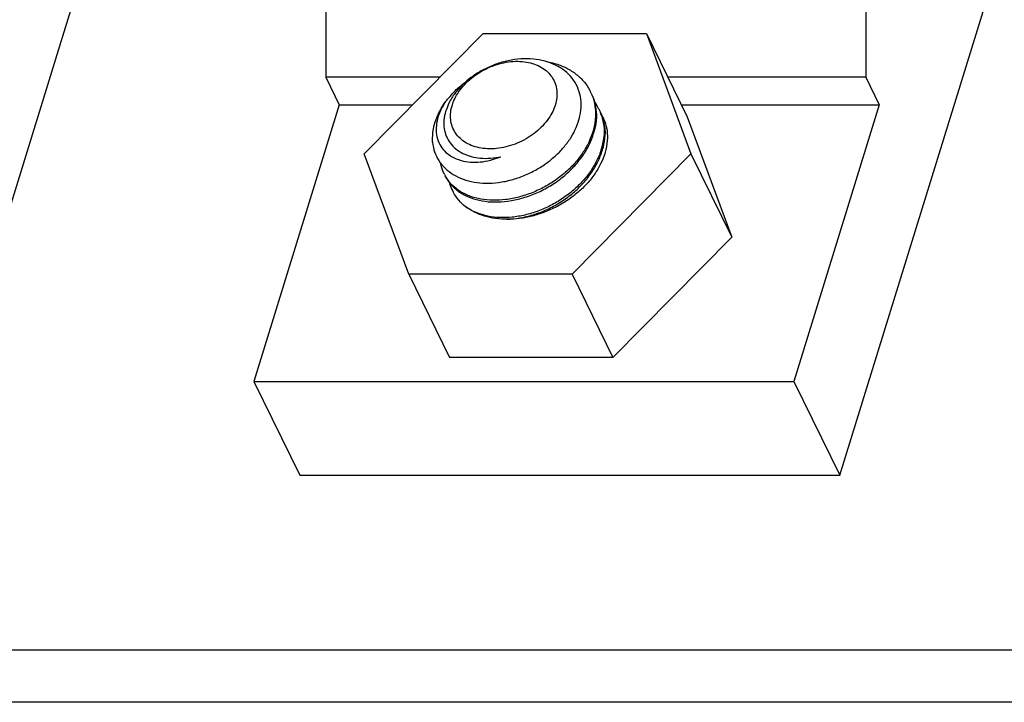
# Model space of a CAD drawing. Header units: millimetres. Extents: x -78 to 141, y 20 to 129.
# Tile 46 of 114: x -9 to 18, y 20 to 39. Entities that reach past the tile are written whole.
import ezdxf

# ---------------------------------------------------------------- set-up
doc = ezdxf.new("R2010")
doc.units = ezdxf.units.MM
doc.header["$LTSCALE"] = 16.335
doc.layers.get('0').update_dxf_attribs({"linetype": 'CONTINUOUS'})
doc.layers.add('02___PRT_ALL_AXES', color=7, linetype='CONTINUOUS')
doc.layers.add('20_ALL_FEATURES', color=7, linetype='CONTINUOUS')

msp = doc.modelspace()

# ---------------------------------------------------------------- linework, layer by layer
at = {"color": 7, "linetype": 'Continuous'}
for p, q in [((0.322, 35.467), (3.679, 38.865)), ((3.679, 38.865), (8.292, 38.865)), ((8.292, 38.865), (9.447, 36.512)), ((8.292, 38.865), (9.549, 35.467)), ((9.447, 36.512), (10.704, 33.114)), ((1.579, 32.069), (0.322, 35.467)), ((9.549, 35.467), (6.192, 32.069)), ((9.549, 35.467), (10.704, 33.114)), ((10.704, 33.114), (7.347, 29.716)), ((1.579, 32.069), (2.733, 29.716)), ((6.192, 32.069), (1.579, 32.069)), ((6.192, 32.069), (7.347, 29.716)), ((7.347, 29.716), (2.733, 29.716)), ((33.66, 21.446), (-13.559, 21.446)), ((34.382, 19.975), (-12.837, 19.975))]:
    msp.add_line(p, q, dxfattribs=at)
for centre, radius, start, end in [((5.484, 36.616), 1.367, 23.8472, 26.1293), ((5.728, 36.128), 1.364, 26.1326, 36.4905), ((5.725, 36.126), 1.367, 23.8332, 26.1284), ((5.722, 36.125), 1.37, 16.1171, 23.8328), ((5.753, 36.079), 1.363, 18.3066, 26.134), ((5.951, 35.626), 1.384, 32.5529, 36.4727), ((4.979, 36.588), 1.904, 343.9988, 345.3108), ((5.219, 36.098), 1.904, 343.9988, 345.3113), ((3.298, 36.261), 1.012, 239.4283, 242.0335), ((3.584, 35.379), 1.114, 206.1277, 208.9198), ((3.832, 34.892), 1.123, 193.1548, 204.6237), ((3.961, 35.025), 1.307, 230.0064, 235.9986), ((3.995, 35.074), 1.368, 235.9708, 238.4297)]:
    msp.add_arc(centre, radius, start, end, dxfattribs=at)
for points, knots in [([(5.477, 38.065), (5.465, 38.069), (5.326, 38.109), (5.098, 38.146), (4.74, 38.15), (4.385, 38.099), (4.035, 37.999), (3.698, 37.851), (3.423, 37.687), (3.232, 37.534), (3.177, 37.485)], [0, 0, 0, 0, 0.0161646, 0.1223396, 0.2342812, 0.3489446, 0.4642328, 0.5801503, 0.693504, 0.7822735, 0.7822735, 0.7822735, 0.7822735]), ([(2.812, 36.851), (2.844, 36.951), (2.895, 37.059), (3.033, 37.283), (3.201, 37.472), (3.403, 37.649), (3.63, 37.799), (3.876, 37.92), (4.134, 38.01), (4.395, 38.064), (4.653, 38.082), (4.899, 38.062), (5.127, 38.005), (5.329, 37.913), (5.499, 37.787), (5.632, 37.631), (5.722, 37.449), (5.768, 37.253), (5.761, 37.028), (5.742, 36.924), (5.711, 36.829)], [0, 0, 0, 0, 0.073721, 0.151654, 0.233338, 0.317953, 0.404448, 0.491615, 0.578182, 0.662932, 0.744797, 0.82296, 0.896965, 0.966825, 1.033099, 1.096899, 1.159786, 1.2235, 1.2896, 1.359191, 1.359191, 1.359191, 1.359191]), ([(5.477, 38.068), (5.506, 38.063), (5.731, 38.015), (5.961, 37.928), (6.252, 37.768), (6.491, 37.554), (6.621, 37.392), (6.704, 37.234), (6.712, 37.219)], [0, 0, 0, 0, 0.0567518, 0.1636402, 0.2655745, 0.3634175, 0.4586382, 0.4922547, 0.4922547, 0.4922547, 0.4922547]), ([(6.401, 36.475), (6.418, 36.54), (6.462, 36.793), (6.438, 37.074), (6.353, 37.359), (6.202, 37.607), (5.985, 37.819), (5.758, 37.966), (5.533, 38.049), (5.477, 38.065)], [0, 0, 0, 0, 0.0988432, 0.192864, 0.2842143, 0.3745056, 0.4678255, 0.5650297, 0.6495747, 0.6495747, 0.6495747, 0.6495747]), ([(2.618, 36.938), (2.636, 36.962), (2.896, 37.266), (3.013, 37.36), (3.175, 37.482), (3.178, 37.485)], [0, 0, 0, 0, 0.1138117, 0.2325104, 0.2487835, 0.2487835, 0.2487835, 0.2487835]), ([(3.177, 37.485), (3.172, 37.48), (3.034, 37.356), (2.907, 37.203), (2.733, 36.969), (2.629, 36.688), (2.62, 36.658)], [0, 0, 0, 0, 0.0210292, 0.1272062, 0.2275461, 0.319784, 0.319784, 0.319784, 0.319784]), ([(6.735, 37.169), (6.741, 37.155), (6.819, 36.962), (6.85, 36.745), (6.866, 36.454), (6.795, 36.148), (6.785, 36.112)], [0, 0, 0, 0, 0.0437781, 0.1395763, 0.2384766, 0.3417842, 0.3417842, 0.3417842, 0.3417842]), ([(6.736, 37.17), (6.744, 37.153), (6.834, 36.949), (6.872, 36.719), (6.892, 36.434), (6.829, 36.138), (6.82, 36.105)], [0, 0, 0, 0, 0.0499537, 0.1492497, 0.2517572, 0.3452069, 0.3452069, 0.3452069, 0.3452069]), ([(2.252, 35.793), (2.249, 35.829), (2.251, 36.108), (2.326, 36.372), (2.426, 36.643), (2.593, 36.903), (2.618, 36.938)], [0, 0, 0, 0, 0.0898941, 0.1841998, 0.2835296, 0.3879529, 0.3879529, 0.3879529, 0.3879529]), ([(2.618, 36.938), (2.585, 36.889), (2.451, 36.658), (2.372, 36.404), (2.341, 36.135), (2.375, 35.891), (2.477, 35.671), (2.601, 35.513), (2.753, 35.408), (2.784, 35.39)], [0, 0, 0, 0, 0.0997875, 0.1906177, 0.2734829, 0.3502038, 0.4234459, 0.4962336, 0.5568011, 0.5568011, 0.5568011, 0.5568011]), ([(5.711, 36.829), (5.679, 36.728), (5.629, 36.621), (5.49, 36.396), (5.322, 36.207), (5.12, 36.031), (4.893, 35.881), (4.648, 35.759), (4.39, 35.67), (4.129, 35.616), (3.871, 35.598), (3.625, 35.618), (3.397, 35.674), (3.195, 35.767), (3.024, 35.893), (2.891, 36.049), (2.801, 36.23), (2.756, 36.427), (2.762, 36.652), (2.782, 36.756), (2.812, 36.851)], [0, 0, 0, 0, 0.073721, 0.151654, 0.233338, 0.317953, 0.404448, 0.491615, 0.578182, 0.662932, 0.744797, 0.82296, 0.896965, 0.966825, 1.033099, 1.096899, 1.159786, 1.2235, 1.2896, 1.359191, 1.359191, 1.359191, 1.359191]), ([(2.62, 36.658), (2.601, 36.595), (2.563, 36.412), (2.571, 36.183), (2.63, 35.959), (2.743, 35.762), (2.905, 35.596), (3.109, 35.467), (3.346, 35.38), (3.612, 35.335), (3.883, 35.331), (4.104, 35.365), (4.18, 35.381)], [0, 0, 0, 0, 0.0786895, 0.1529882, 0.2245763, 0.2947845, 0.3671335, 0.4429274, 0.5220787, 0.6061559, 0.6958488, 0.7894277, 0.7894277, 0.7894277, 0.7894277]), ([(5.495, 35.219), (5.54, 35.252), (5.775, 35.443), (5.975, 35.66), (6.172, 35.932), (6.306, 36.171), (6.389, 36.428), (6.401, 36.475)], [0, 0, 0, 0, 0.1062476, 0.2102464, 0.3117656, 0.4087686, 0.4998526, 0.4998526, 0.4998526, 0.4998526]), ([(7.038, 36.505), (7.045, 36.482), (7.105, 36.193), (7.103, 35.979), (7.034, 35.652), (7.025, 35.622)], [0, 0, 0, 0, 0.0822216, 0.1805799, 0.2833002, 0.2833002, 0.2833002, 0.2833002]), ([(7.047, 36.507), (7.055, 36.481), (7.129, 36.176), (7.129, 35.961), (7.068, 35.643), (7.061, 35.615)], [0, 0, 0, 0, 0.0889275, 0.1921922, 0.2861736, 0.2861736, 0.2861736, 0.2861736]), ([(6.785, 36.112), (6.769, 36.055), (6.67, 35.78), (6.515, 35.515), (6.295, 35.223), (6.069, 34.985), (5.814, 34.785), (5.759, 34.745)], [0, 0, 0, 0, 0.1022455, 0.2090735, 0.3200766, 0.434474, 0.5512008, 0.5512008, 0.5512008, 0.5512008]), ([(5.791, 34.702), (5.819, 34.722), (6.022, 34.876), (6.232, 35.076), (6.495, 35.398), (6.678, 35.691), (6.791, 36), (6.809, 36.063)], [0, 0, 0, 0, 0.0603346, 0.1876994, 0.3133025, 0.434327, 0.5482861, 0.5482861, 0.5482861, 0.5482861]), ([(2.252, 35.793), (2.263, 35.676), (2.297, 35.527), (2.42, 35.26), (2.601, 35.044), (2.836, 34.865), (3.115, 34.735), (3.428, 34.655), (3.767, 34.626), (4.122, 34.648), (4.485, 34.721), (4.837, 34.839), (5.193, 35.015), (5.368, 35.125), (5.495, 35.219)], [0, 0, 0, 0, 0.088742, 0.175946, 0.264509, 0.357186, 0.454196, 0.555497, 0.662681, 0.776188, 0.893265, 1.012025, 1.132871, 1.252455, 1.252455, 1.252455, 1.252455]), ([(7.025, 35.622), (6.98, 35.462), (6.918, 35.32), (6.73, 34.98), (6.505, 34.697), (6.232, 34.428), (5.924, 34.193), (5.587, 33.994), (5.232, 33.838), (4.867, 33.728), (4.504, 33.666), (4.149, 33.656), (3.824, 33.69), (3.506, 33.791), (3.388, 33.842), (3.279, 33.909)], [0, 0, 0, 0, 0.107744, 0.22055, 0.337907, 0.458856, 0.582105, 0.706148, 0.829379, 0.950204, 1.067155, 1.179015, 1.284942, 1.384605, 1.466938, 1.466938, 1.466938, 1.466938]), ([(2.824, 35.367), (2.856, 35.35), (3.08, 35.255), (3.316, 35.225), (3.613, 35.229), (3.871, 35.27), (4.138, 35.364), (4.18, 35.381)], [0, 0, 0, 0, 0.0792233, 0.1634851, 0.2527454, 0.3462561, 0.4427771, 0.4427771, 0.4427771, 0.4427771]), ([(4.347, 33.614), (4.485, 33.618), (4.716, 33.644), (5.106, 33.736), (5.484, 33.883), (5.85, 34.079), (6.185, 34.318), (6.482, 34.595), (6.731, 34.898), (6.928, 35.234), (7.012, 35.444), (7.049, 35.573)], [0, 0, 0, 0, 0.116731, 0.241695, 0.371199, 0.503513, 0.634702, 0.762189, 0.887676, 1.008584, 1.122437, 1.122437, 1.122437, 1.122437]), ([(2.584, 34.889), (2.581, 34.894), (2.514, 35.033), (2.487, 35.184), (2.486, 35.189)], [0, 0, 0, 0, 0.0520552, 0.1005073, 0.1005073, 0.1005073, 0.1005073]), ([(2.608, 34.84), (2.631, 34.792), (2.697, 34.678), (2.863, 34.483), (3.112, 34.309), (3.41, 34.183), (3.743, 34.111), (4.104, 34.095), (4.482, 34.134), (4.868, 34.228), (5.245, 34.373), (5.562, 34.545), (5.723, 34.653), (5.791, 34.702)], [0, 0, 0, 0, 0.044984, 0.136579, 0.232881, 0.334295, 0.441097, 0.555331, 0.676562, 0.801808, 0.931202, 1.062949, 1.132858, 1.132858, 1.132858, 1.132858]), ([(5.759, 34.745), (5.639, 34.659), (5.432, 34.531), (5.067, 34.357), (4.699, 34.236), (4.328, 34.164), (3.966, 34.144), (3.623, 34.175), (3.31, 34.258), (3.033, 34.391), (2.804, 34.566), (2.671, 34.734), (2.618, 34.823), (2.609, 34.841)], [0, 0, 0, 0, 0.126206, 0.25196, 0.375568, 0.495446, 0.61025, 0.719017, 0.821306, 0.91735, 1.008161, 1.095538, 1.112781, 1.112781, 1.112781, 1.112781])]:
    msp.add_open_spline(points, degree=3, knots=knots, dxfattribs=at)
at = {"layer": '02___PRT_ALL_AXES', "color": 7, "linetype": 'Continuous'}
msp.add_line((-7.227, 41.938), (-13.559, 21.446), dxfattribs=at)
for centre, radius, start, end in [((5.96, 35.97), 1.225, 26.1275, 30.0787), ((3.93, 34.973), 1.246, 194.6324, 206.1054), ((3.915, 34.966), 1.229, 206.1306, 207.1985), ((3.912, 34.965), 1.226, 207.1987, 207.4891), ((3.91, 34.963), 1.224, 207.4888, 208.6013), ((3.912, 34.964), 1.226, 208.6026, 210.0042)]:
    msp.add_arc(centre, radius, start, end, dxfattribs=at)
for points, knots in [([(7.06, 36.51), (7.07, 36.488), (7.163, 36.269), (7.189, 36.038), (7.196, 35.777), (7.125, 35.499), (7.115, 35.467)], [0, 0, 0, 0, 0.0683184, 0.1548287, 0.2445022, 0.3385356, 0.3385356, 0.3385356, 0.3385356]), ([(7.115, 35.467), (7.08, 35.355), (7.005, 35.175), (6.834, 34.884), (6.62, 34.618), (6.364, 34.37), (6.074, 34.15), (5.756, 33.961), (5.418, 33.809), (5.067, 33.698), (4.719, 33.63), (4.467, 33.613), (4.353, 33.614), (4.347, 33.614)], [0, 0, 0, 0, 0.099038, 0.203178, 0.312042, 0.42486, 0.540573, 0.657924, 0.775549, 0.892067, 1.006169, 1.116706, 1.121588, 1.121588, 1.121588, 1.121588]), ([(4.347, 33.614), (4.288, 33.614), (4.006, 33.629), (3.725, 33.695), (3.436, 33.804), (3.186, 33.963), (3, 34.125), (2.872, 34.313), (2.85, 34.351)], [0, 0, 0, 0, 0.1012043, 0.202275, 0.29824, 0.3895231, 0.4771075, 0.5530296, 0.5530296, 0.5530296, 0.5530296])]:
    msp.add_open_spline(points, degree=3, knots=knots, dxfattribs=at)
at = {"layer": '20_ALL_FEATURES', "color": 7, "linetype": 'Continuous'}
for p, q in [((13.757, 26.389), (19.867, 46.159)), ((-0.763, 40.696), (-0.767, 37.625)), ((14.493, 40.696), (14.489, 37.625)), ((-0.767, 37.625), (-0.384, 36.845)), ((2.454, 37.625), (-0.767, 37.625)), ((14.489, 37.625), (8.901, 37.625)), ((14.489, 37.625), (14.871, 36.845)), ((-0.384, 36.845), (-2.798, 29.036)), ((-0.384, 36.845), (1.683, 36.845)), ((9.283, 36.845), (14.871, 36.845)), ((14.871, 36.845), (12.458, 29.036)), ((-2.798, 29.036), (-1.498, 26.389)), ((-2.798, 29.036), (12.458, 29.036)), ((12.458, 29.036), (13.757, 26.389)), ((-1.498, 26.389), (13.757, 26.389))]:
    msp.add_line(p, q, dxfattribs=at)

doc.saveas('drawing.dxf')
